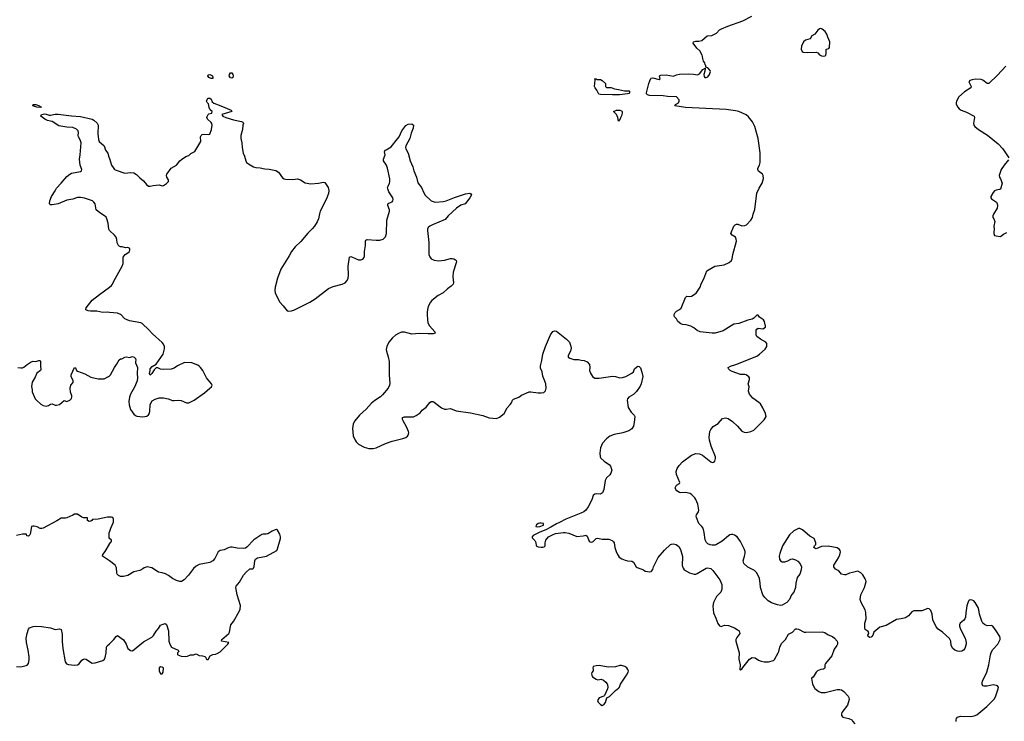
# Model space of a CAD drawing. Header units: inches. Extents: x 1839294 to 1929364, y 762242 to 909984.
# Tile 39 of 76: x 1858794 to 1872041, y 834531 to 843967. Entities that reach past the tile are written whole.
import ezdxf

# ---------------------------------------------------------------- set-up
doc = ezdxf.new("R2010")
doc.units = ezdxf.units.IN
doc.header["$MEASUREMENT"] = 0
for name, color, linetype in [('B8853', 7, 'Continuous'), ('B8854', 7, 'Continuous'), ('B8863', 7, 'Continuous'), ('B8864', 7, 'Continuous'), ('B8873', 7, 'Continuous'), ('B8874', 7, 'Continuous')]:
    doc.layers.add(name, color=color, linetype=linetype)

msp = doc.modelspace()

# ---------------------------------------------------------------- linework, layer by layer
at = {"layer": 'B8853', "color": 6, "elevation": 600}
for points in [[(1858770, 839291), (1858810, 839284), (1858830, 839285), (1858850, 839294), (1858892, 839330), (1858950, 839366), (1858973, 839373), (1859010, 839368), (1859050, 839383), (1859070, 839385), (1859074, 839370), (1859073, 839310), (1859078, 839262), (1859074, 839250), (1859026, 839214), (1859001, 839159), (1858962, 839090), (1858952, 839032), (1858962, 838990), (1858961, 838961), (1859002, 838870), (1859019, 838850), (1859078, 838798), (1859110, 838780), (1859150, 838768), (1859183, 838777), (1859210, 838797), (1859230, 838801), (1859270, 838781), (1859290, 838781), (1859330, 838791), (1859390, 838845), (1859430, 838834), (1859470, 838852), (1859490, 838872), (1859497, 838890), (1859497, 838910), (1859477, 838957), (1859472, 839010), (1859482, 839050), (1859512, 839088), (1859512, 839108), (1859485, 839170), (1859484, 839190), (1859530, 839291), (1859543, 839283), (1859559, 839250), (1859570, 839238), (1859670, 839206), (1859750, 839160), (1859850, 839136), (1859930, 839138), (1859990, 839168), (1860000, 839176)], [(1860000, 837275), (1859975, 837275), (1859850, 837249), (1859773, 837247), (1859762, 837230), (1859750, 837222), (1859730, 837218), (1859708, 837230), (1859706, 837266), (1859650, 837269), (1859630, 837275), (1859570, 837318), (1859530, 837315), (1859510, 837302), (1859430, 837269), (1859410, 837264), (1859350, 837264), (1859294, 837226), (1859110, 837129), (1859090, 837124), (1859070, 837126), (1859030, 837145), (1858990, 837154), (1858970, 837155), (1858954, 837150), (1858936, 837050), (1858930, 837038), (1858910, 837022), (1858890, 837026), (1858886, 837046), (1858830, 837049), (1858750, 837029)], [(1860000, 836989), (1859998, 836990), (1859999, 837070), (1860000, 837073)], [(1860000, 836688), (1859947, 836727), (1859907, 836750), (1859910, 836776), (1859944, 836816), (1860000, 836915)], [(1858750, 835270), (1858810, 835264), (1858879, 835281), (1858892, 835288), (1858910, 835310), (1858920, 835360), (1858921, 835399), (1858908, 835490), (1858883, 835590), (1858882, 835650), (1858893, 835710), (1858913, 835770), (1858927, 835790), (1858975, 835805), (1859010, 835810), (1859086, 835806), (1859210, 835790), (1859270, 835767), (1859330, 835774), (1859350, 835764), (1859363, 835703), (1859366, 835606), (1859376, 835510), (1859406, 835330), (1859424, 835304), (1859450, 835294), (1859530, 835287), (1859570, 835290), (1859595, 835305), (1859630, 835354), (1859650, 835369), (1859670, 835373), (1859690, 835369), (1859745, 835325), (1859770, 835315), (1859810, 835317), (1859913, 835347), (1859934, 835366), (1859944, 835390), (1859956, 835450), (1859962, 835530), (1859970, 835547), (1860000, 835575)]]:
    msp.add_lwpolyline(points, dxfattribs=at)
at = {"layer": 'B8854', "color": 6, "elevation": 600}
msp.add_lwpolyline([(1859070, 842787), (1859024, 842790), (1858969, 842810), (1858974, 842826), (1859010, 842825), (1859061, 842810), (1859074, 842794), (1859085, 842790)], close=True, dxfattribs=at)
for points in [[(1860000, 841133), (1859992, 841150), (1859984, 841230), (1859967, 841290), (1859957, 841310), (1859936, 841330), (1859871, 841371), (1859823, 841410), (1859810, 841490), (1859793, 841513), (1859771, 841531), (1859665, 841565), (1859610, 841575), (1859570, 841576), (1859510, 841554), (1859430, 841540), (1859310, 841490), (1859230, 841477), (1859210, 841479), (1859194, 841490), (1859199, 841530), (1859222, 841590), (1859273, 841667), (1859290, 841701), (1859353, 841767), (1859430, 841859), (1859466, 841890), (1859490, 841902), (1859610, 841925), (1859624, 841936), (1859629, 841950), (1859609, 842009), (1859597, 842090), (1859609, 842151), (1859619, 842310), (1859609, 842350), (1859585, 842390), (1859580, 842410), (1859585, 842450), (1859580, 842470), (1859556, 842496), (1859510, 842518), (1859430, 842523), (1859321, 842541), (1859230, 842596), (1859210, 842604), (1859170, 842610), (1859131, 842630), (1859077, 842670), (1859089, 842690), (1859130, 842699), (1859150, 842698), (1859190, 842683), (1859210, 842681), (1859270, 842694), (1859310, 842694), (1859490, 842673), (1859610, 842666), (1859770, 842628), (1859790, 842616), (1859834, 842574), (1859849, 842550), (1859846, 842430), (1859854, 842354), (1859862, 842330), (1859930, 842270), (1859948, 842210), (1859980, 842170), (1859989, 842130), (1860000, 842099)], [(1860000, 840030), (1859970, 840032), (1859910, 840028), (1859830, 840045), (1859746, 840046), (1859713, 840053), (1859685, 840065), (1859682, 840070), (1859688, 840090), (1859767, 840193), (1859867, 840273), (1860000, 840369)]]:
    msp.add_lwpolyline(points, dxfattribs=at)
at = {"layer": 'B8863', "color": 6, "elevation": 600}
for points in [[(1860000, 839176), (1860017, 839190), (1860068, 839290), (1860098, 839330), (1860130, 839391), (1860150, 839404), (1860170, 839408), (1860210, 839428), (1860230, 839431), (1860270, 839426), (1860310, 839435), (1860335, 839430), (1860352, 839410), (1860355, 839390), (1860351, 839370), (1860353, 839353), (1860379, 839290), (1860373, 839210), (1860380, 839150), (1860375, 839110), (1860337, 839023), (1860284, 838930), (1860269, 838890), (1860261, 838830), (1860265, 838785), (1860286, 838726), (1860330, 838662), (1860350, 838643), (1860370, 838635), (1860450, 838625), (1860504, 838636), (1860528, 838652), (1860535, 838665), (1860543, 838697), (1860551, 838789), (1860557, 838810), (1860578, 838842), (1860615, 838865), (1860670, 838880), (1860730, 838881), (1860790, 838870), (1860850, 838847), (1860870, 838844), (1860930, 838849), (1860966, 838846), (1861036, 838816), (1861070, 838814), (1861140, 838850), (1861279, 838950), (1861353, 839010), (1861372, 839030), (1861381, 839050), (1861375, 839070), (1861305, 839150), (1861258, 839250), (1861227, 839290), (1861210, 839307), (1861190, 839319), (1861110, 839350), (1861010, 839355), (1860917, 839310), (1860870, 839280), (1860830, 839267), (1860730, 839261), (1860688, 839268), (1860650, 839285), (1860630, 839284), (1860601, 839259), (1860570, 839208), (1860548, 839188), (1860538, 839210), (1860549, 839250), (1860548, 839272), (1860576, 839304), (1860630, 839336), (1860724, 839470), (1860741, 839539), (1860742, 839570), (1860730, 839601), (1860710, 839625), (1860582, 839742), (1860530, 839797), (1860440, 839880), (1860422, 839890), (1860270, 839917), (1860206, 839946), (1860154, 840000)], [(1864278, 840000), (1864279, 839930), (1864285, 839890), (1864306, 839850), (1864379, 839770), (1864382, 839750), (1864356, 839744), (1864290, 839740), (1864170, 839747), (1864070, 839739), (1863970, 839763), (1863930, 839763), (1863890, 839748), (1863850, 839725), (1863810, 839690), (1863762, 839630), (1863731, 839570), (1863724, 839530), (1863727, 839507), (1863752, 839432), (1863766, 839370), (1863763, 839190), (1863773, 839073), (1863770, 839050), (1863750, 839010), (1863677, 838923), (1863646, 838894), (1863570, 838845), (1863527, 838810), (1863454, 838730), (1863367, 838650), (1863302, 838570), (1863280, 838530), (1863272, 838470), (1863282, 838370), (1863305, 838310), (1863319, 838290), (1863350, 838260), (1863430, 838216), (1863490, 838200), (1863550, 838202), (1863590, 838210), (1863715, 838265), (1863803, 838297), (1863950, 838335), (1863990, 838350), (1864013, 838367), (1864021, 838379), (1864027, 838410), (1864024, 838430), (1863998, 838490), (1863951, 838570), (1863944, 838590), (1863945, 838615), (1863973, 838627), (1864090, 838628), (1864130, 838642), (1864181, 838679), (1864210, 838714), (1864262, 838758), (1864310, 838820), (1864330, 838832), (1864350, 838831), (1864370, 838823), (1864450, 838759), (1864470, 838745), (1864510, 838731), (1864530, 838729), (1864590, 838740), (1864668, 838708), (1864860, 838680), (1865026, 838646), (1865110, 838613), (1865210, 838605), (1865250, 838620), (1865311, 838669), (1865354, 838746), (1865394, 838790), (1865410, 838815), (1865424, 838850), (1865437, 838863), (1865509, 838890), (1865544, 838916), (1865650, 838962), (1865670, 838964), (1865770, 838947), (1865810, 838947), (1865845, 838955), (1865866, 838974), (1865876, 839010), (1865872, 839070), (1865851, 839130), (1865831, 839171), (1865823, 839230), (1865802, 839282), (1865799, 839310), (1865818, 839382), (1865833, 839470), (1865867, 839573), (1865933, 839730), (1865965, 839775), (1865990, 839784), (1866016, 839776), (1866150, 839670), (1866190, 839628), (1866206, 839590), (1866214, 839550), (1866204, 839510), (1866174, 839450), (1866174, 839430), (1866196, 839416), (1866250, 839398), (1866310, 839397), (1866348, 839388), (1866390, 839385), (1866430, 839366), (1866459, 839330), (1866464, 839290), (1866461, 839250), (1866473, 839213), (1866502, 839170), (1866530, 839148), (1866590, 839145), (1866770, 839173), (1866810, 839168), (1866870, 839149), (1866906, 839154), (1866950, 839168), (1867030, 839213), (1867050, 839230), (1867067, 839270), (1867090, 839294), (1867110, 839308), (1867130, 839303), (1867144, 839284), (1867166, 839226), (1867177, 839170), (1867156, 839070), (1867142, 839038), (1867094, 838966), (1867054, 838926), (1866990, 838890), (1866972, 838870), (1866965, 838850), (1866979, 838750), (1867022, 838690), (1867062, 838650), (1867071, 838631), (1867062, 838550), (1867050, 838499), (1867030, 838464), (1866990, 838438), (1866910, 838411), (1866790, 838389), (1866735, 838365), (1866710, 838350), (1866687, 838330), (1866635, 838270), (1866609, 838210), (1866598, 838138), (1866602, 838090), (1866613, 838070), (1866656, 838030), (1866730, 837982), (1866743, 837963), (1866761, 837910), (1866748, 837870), (1866734, 837846), (1866690, 837805), (1866670, 837770), (1866653, 837650), (1866635, 837605), (1866610, 837586), (1866550, 837590), (1866530, 837585), (1866511, 837570), (1866490, 837510), (1866443, 837417), (1866409, 837371), (1866382, 837350), (1866345, 837330), (1866141, 837250), (1866056, 837204), (1866014, 837186), (1865940, 837140), (1865872, 837108), (1865790, 837076), (1865702, 837030), (1865687, 837010), (1865690, 836998), (1865723, 836963), (1865738, 836938), (1865741, 836890), (1865770, 836878), (1865809, 836871), (1865830, 836871), (1865850, 836879), (1865864, 836890), (1865864, 836930), (1865874, 836966), (1865889, 836990), (1865909, 837011), (1865960, 837040), (1866004, 837056), (1866110, 837071), (1866134, 837070), (1866180, 837060), (1866290, 837016), (1866376, 837024), (1866410, 837035), (1866430, 837019), (1866455, 836955), (1866470, 836944), (1866490, 836941), (1866510, 836949), (1866550, 836988), (1866570, 836993), (1866630, 836979), (1866720, 836980), (1866764, 836964), (1866784, 836944), (1866790, 836930), (1866799, 836870), (1866817, 836817), (1866830, 836783), (1866858, 836738), (1866896, 836716), (1866939, 836699), (1866970, 836691), (1867030, 836684), (1867050, 836670), (1867088, 836610), (1867101, 836601), (1867185, 836570), (1867210, 836551), (1867270, 836541), (1867290, 836545), (1867295, 836550), (1867310, 836572), (1867319, 836610), (1867383, 836736), (1867467, 836833), (1867550, 836908), (1867565, 836915), (1867590, 836919), (1867628, 836908), (1867660, 836880), (1867683, 836843), (1867709, 836749), (1867707, 836627), (1867718, 836590), (1867735, 836570), (1867805, 836530), (1867870, 836511), (1867890, 836511), (1867910, 836517), (1868030, 836591), (1868050, 836594), (1868090, 836585), (1868119, 836559), (1868212, 836432), (1868240, 836370), (1868240, 836310), (1868226, 836270), (1868169, 836210), (1868126, 836130), (1868120, 836080), (1868127, 835990), (1868160, 835920), (1868187, 835847), (1868210, 835815), (1868230, 835806), (1868277, 835823), (1868330, 835818), (1868410, 835788), (1868448, 835768), (1868472, 835750), (1868480, 835730), (1868482, 835710), (1868441, 835659), (1868430, 835630), (1868430, 835610), (1868473, 835450), (1868469, 835369), (1868486, 835290), (1868482, 835230), (1868485, 835225), (1868490, 835222), (1868510, 835232), (1868524, 835256), (1868613, 835367), (1868650, 835389), (1868690, 835383), (1868733, 835353), (1868770, 835340), (1868810, 835332), (1868870, 835332), (1868936, 835350), (1868950, 835364), (1869000, 835450), (1869008, 835470), (1869020, 835530), (1869043, 835577), (1869098, 835630), (1869136, 835704), (1869189, 835731), (1869230, 835773), (1869250, 835774), (1869270, 835769), (1869350, 835732), (1869370, 835729), (1869590, 835734), (1869626, 835726), (1869670, 835695), (1869730, 835670), (1869757, 835650), (1869791, 835610), (1869798, 835590), (1869796, 835570), (1869788, 835550), (1869750, 835502), (1869718, 835410), (1869634, 835310), (1869626, 835290), (1869626, 835250), (1869620, 835240), (1869607, 835233), (1869570, 835230), (1869529, 835211), (1869508, 835190), (1869470, 835124), (1869447, 835110), (1869462, 835030), (1869490, 834973), (1869544, 834930), (1869578, 834918), (1869630, 834919), (1869790, 834961), (1869830, 834960), (1869850, 834954), (1869883, 834930), (1869938, 834870), (1869950, 834850), (1869955, 834825), (1869932, 834750), (1869856, 834650), (1869849, 834630), (1869849, 834609), (1869870, 834585), (1869950, 834571), (1869989, 834549), (1870000, 834534)], [(1870000, 836534), (1869956, 836524), (1869910, 836502), (1869890, 836500), (1869852, 836512), (1869814, 836555), (1869770, 836579), (1869749, 836610), (1869749, 836630), (1869786, 836694), (1869812, 836728), (1869829, 836770), (1869836, 836810), (1869833, 836830), (1869823, 836843), (1869790, 836864), (1869670, 836887), (1869580, 836880), (1869510, 836849), (1869490, 836858), (1869478, 836870), (1869486, 836890), (1869506, 836910), (1869506, 836930), (1869482, 836990), (1869423, 837023), (1869326, 837106), (1869290, 837124), (1869270, 837124), (1869210, 837094), (1869150, 837037), (1869056, 836890), (1869020, 836790), (1869011, 836750), (1869016, 836710), (1869030, 836688), (1869050, 836676), (1869090, 836677), (1869128, 836690), (1869170, 836711), (1869190, 836715), (1869230, 836703), (1869264, 836684), (1869296, 836650), (1869311, 836610), (1869307, 836570), (1869291, 836510), (1869255, 836465), (1869234, 836390), (1869230, 836330), (1869211, 836270), (1869179, 836230), (1869151, 836170), (1869113, 836127), (1869050, 836094), (1869030, 836089), (1868990, 836096), (1868910, 836123), (1868864, 836150), (1868817, 836197), (1868793, 836230), (1868761, 836330), (1868758, 836390), (1868747, 836450), (1868711, 836530), (1868679, 836559), (1868590, 836605), (1868534, 836654), (1868526, 836690), (1868547, 836750), (1868556, 836790), (1868554, 836814), (1868542, 836850), (1868490, 836950), (1868445, 837010), (1868410, 837035), (1868390, 837043), (1868370, 837043), (1868350, 837038), (1868330, 837026), (1868245, 836955), (1868170, 836907), (1868150, 836902), (1868110, 836902), (1868085, 836905), (1868050, 836918), (1868034, 836934), (1868014, 836970), (1868002, 837070), (1867987, 837127), (1867972, 837150), (1867933, 837193), (1867900, 837270), (1867897, 837290), (1867901, 837310), (1867926, 837350), (1867932, 837370), (1867918, 837450), (1867892, 837512), (1867876, 837536), (1867838, 837578), (1867813, 837593), (1867750, 837608), (1867690, 837605), (1867670, 837609), (1867637, 837630), (1867620, 837650), (1867614, 837670), (1867620, 837690), (1867630, 837705), (1867672, 837728), (1867677, 837743), (1867629, 837851), (1867628, 837890), (1867640, 837930), (1867665, 837970), (1867710, 838019), (1867830, 838109), (1867890, 838132), (1867939, 838130), (1867980, 838110), (1868090, 838021), (1868110, 838012), (1868126, 838014), (1868144, 838030), (1868155, 838065), (1868153, 838090), (1868097, 838230), (1868074, 838314), (1868071, 838350), (1868080, 838430), (1868090, 838456), (1868125, 838495), (1868190, 838537), (1868250, 838603), (1868290, 838613), (1868325, 838605), (1868384, 838564), (1868450, 838502), (1868510, 838434), (1868540, 838420), (1868570, 838417), (1868632, 838428), (1868670, 838448), (1868810, 838587), (1868835, 838630), (1868828, 838670), (1868790, 838748), (1868759, 838799), (1868739, 838819), (1868657, 838877), (1868613, 838930), (1868601, 838970), (1868606, 839030), (1868594, 839070), (1868611, 839130), (1868612, 839150), (1868604, 839164), (1868566, 839190), (1868550, 839194), (1868490, 839196), (1868377, 839237), (1868352, 839250), (1868329, 839270), (1868327, 839290), (1868355, 839305), (1868430, 839328), (1868710, 839442), (1868749, 839470), (1868824, 839536), (1868847, 839573), (1868847, 839610), (1868830, 839632), (1868761, 839670), (1868710, 839705), (1868700, 839730), (1868703, 839790), (1868710, 839805), (1868730, 839818), (1868790, 839811), (1868828, 839830), (1868829, 839850), (1868822, 839862), (1868813, 839910), (1868802, 839930), (1868747, 839967), (1868730, 839993), (1868710, 839992), (1868670, 839952), (1868650, 839940), (1868590, 839928), (1868470, 839882), (1868403, 839870), (1868256, 839784), (1868150, 839751), (1868110, 839749), (1867949, 839769), (1867907, 839787), (1867862, 839822), (1867823, 839843), (1867762, 839862), (1867710, 839869), (1867690, 839876), (1867647, 839910), (1867630, 839944), (1867605, 839970), (1867599, 839990), (1867601, 840000)], [(1860000, 837073), (1860019, 837130), (1860054, 837210), (1860055, 837250), (1860046, 837270), (1860030, 837275), (1860000, 837275)], [(1860000, 835575), (1860060, 835630), (1860090, 835671), (1860110, 835684), (1860190, 835628), (1860224, 835570), (1860250, 835509), (1860283, 835483), (1860310, 835480), (1860458, 835602), (1860570, 835663), (1860594, 835686), (1860630, 835743), (1860661, 835779), (1860690, 835822), (1860710, 835835), (1860750, 835845), (1860771, 835831), (1860795, 835750), (1860801, 835610), (1860812, 835570), (1860838, 835530), (1860927, 835490), (1860933, 835470), (1860919, 835450), (1860915, 835430), (1860923, 835423), (1860967, 835407), (1861030, 835405), (1861050, 835408), (1861090, 835424), (1861133, 835427), (1861170, 835437), (1861210, 835417), (1861253, 835413), (1861283, 835403), (1861298, 835390), (1861303, 835370), (1861310, 835361), (1861330, 835361), (1861355, 835410), (1861390, 835428), (1861430, 835434), (1861450, 835442), (1861493, 835467), (1861595, 835570), (1861608, 835590), (1861509, 835610), (1861512, 835630), (1861607, 835710), (1861617, 835730), (1861628, 835808), (1861635, 835830), (1861670, 835873), (1861748, 836010), (1861761, 836039), (1861763, 836090), (1861719, 836230), (1861700, 836330), (1861704, 836350), (1861750, 836403), (1861805, 836495), (1861841, 836539), (1861890, 836581), (1861930, 836582), (1861938, 836590), (1861950, 836611), (1861957, 836690), (1861967, 836713), (1861992, 836728), (1862114, 836750), (1862251, 836829), (1862264, 836850), (1862301, 836990), (1862303, 837010), (1862293, 837050), (1862263, 837103), (1862250, 837110), (1862230, 837106), (1862190, 837089), (1862130, 837053), (1862110, 837048), (1862070, 837050), (1862050, 837043), (1861946, 836970), (1861850, 836873), (1861830, 836859), (1861810, 836854), (1861719, 836859), (1861652, 836872), (1861630, 836873), (1861597, 836863), (1861543, 836837), (1861490, 836830), (1861465, 836810), (1861418, 836722), (1861390, 836688), (1861350, 836667), (1861210, 836638), (1861170, 836616), (1861130, 836586), (1861064, 836496), (1861007, 836433), (1860970, 836413), (1860950, 836412), (1860905, 836425), (1860850, 836452), (1860794, 836494), (1860756, 836516), (1860710, 836530), (1860659, 836539), (1860570, 836595), (1860510, 836610), (1860470, 836596), (1860450, 836580), (1860410, 836561), (1860330, 836541), (1860247, 836493), (1860190, 836479), (1860150, 836479), (1860123, 836490), (1860105, 836510), (1860100, 836530), (1860095, 836595), (1860079, 836630), (1860000, 836688)], [(1860000, 836915), (1860002, 836918), (1860018, 836942), (1860029, 836950), (1860028, 836968), (1860000, 836989)]]:
    msp.add_lwpolyline(points, dxfattribs=at)
for points in [[(1865810, 837198), (1865790, 837198), (1865770, 837192), (1865742, 837170), (1865736, 837150), (1865765, 837145), (1865790, 837149), (1865839, 837170), (1865842, 837190)], [(1860690, 835262), (1860671, 835250), (1860669, 835210), (1860690, 835171), (1860710, 835171), (1860726, 835194), (1860729, 835249), (1860710, 835261)], [(1866890, 835281), (1866870, 835280), (1866810, 835263), (1866710, 835261), (1866590, 835280), (1866550, 835278), (1866510, 835268), (1866503, 835250), (1866511, 835230), (1866511, 835210), (1866493, 835187), (1866488, 835170), (1866490, 835150), (1866499, 835130), (1866550, 835098), (1866570, 835090), (1866616, 835096), (1866646, 835086), (1866679, 835059), (1866696, 835036), (1866700, 835020), (1866705, 834990), (1866702, 834970), (1866662, 834878), (1866651, 834869), (1866591, 834849), (1866567, 834810), (1866578, 834790), (1866610, 834758), (1866630, 834746), (1866657, 834763), (1866676, 834784), (1866695, 834845), (1866730, 834864), (1866810, 834945), (1866830, 834962), (1866850, 834972), (1866862, 834990), (1866875, 835030), (1866959, 835150), (1866981, 835190), (1866983, 835210), (1866977, 835230), (1866961, 835250), (1866934, 835270)]]:
    msp.add_lwpolyline(points, close=True, dxfattribs=at)
at = {"layer": 'B8864', "color": 6, "elevation": 600}
for points in [[(1867601, 840000), (1867603, 840010), (1867613, 840030), (1867632, 840048), (1867670, 840068), (1867692, 840088), (1867750, 840232), (1867770, 840250), (1867810, 840244), (1867830, 840250), (1867882, 840278), (1867895, 840290), (1867950, 840370), (1867964, 840416), (1867998, 840482), (1868039, 840590), (1868147, 840650), (1868273, 840670), (1868339, 840701), (1868370, 840728), (1868381, 840750), (1868390, 840810), (1868436, 840990), (1868435, 841015), (1868422, 841042), (1868379, 841070), (1868363, 841090), (1868403, 841190), (1868419, 841210), (1868436, 841216), (1868456, 841216), (1868510, 841194), (1868550, 841198), (1868570, 841210), (1868630, 841270), (1868655, 841305), (1868660, 841350), (1868684, 841416), (1868710, 841634), (1868741, 841699), (1868785, 841770), (1868801, 841830), (1868798, 841870), (1868788, 841888), (1868735, 841930), (1868726, 841950), (1868724, 841970), (1868747, 842010), (1868754, 842046), (1868758, 842110), (1868756, 842176), (1868731, 842371), (1868684, 842530), (1868653, 842593), (1868600, 842660), (1868567, 842687), (1868470, 842731), (1868422, 842742), (1868298, 842758), (1867750, 842788), (1867608, 842810), (1867616, 842824), (1867658, 842850), (1867668, 842870), (1867668, 842890), (1867629, 842929), (1867510, 842934), (1867450, 842942), (1867269, 842949), (1867238, 842958), (1867228, 842968), (1867225, 842985), (1867258, 843110), (1867270, 843146), (1867286, 843174), (1867290, 843180), (1867310, 843183), (1867397, 843163), (1867409, 843170), (1867404, 843184), (1867402, 843210), (1867420, 843220), (1867490, 843224), (1867590, 843209), (1867630, 843224), (1867670, 843233), (1867790, 843240), (1867857, 843236), (1867914, 843225), (1867940, 843240), (1867983, 843297), (1868014, 843314), (1868013, 843273), (1867996, 843230), (1868001, 843201), (1868010, 843188), (1868030, 843189), (1868050, 843200), (1868076, 843230), (1868089, 843269), (1868085, 843285), (1868050, 843318), (1868026, 843326), (1868026, 843350), (1868018, 843358), (1868010, 843386), (1867995, 843410), (1867983, 843443), (1867982, 843470), (1867974, 843490), (1867942, 843550), (1867903, 843583), (1867856, 843650), (1867858, 843670), (1867890, 843678), (1867930, 843677), (1867972, 843688), (1868042, 843750), (1868106, 843754), (1868170, 843784), (1868210, 843830), (1868236, 843844), (1868319, 843881), (1868521, 843950), (1868645, 844015)], [(1866530, 843174), (1866531, 843171)], [(1860000, 842099), (1860030, 842012), (1860050, 841977), (1860070, 841954), (1860090, 841942), (1860210, 841904), (1860290, 841910), (1860330, 841906), (1860365, 841885), (1860410, 841838), (1860460, 841800), (1860499, 841750), (1860526, 841730), (1860550, 841729), (1860590, 841739), (1860670, 841745), (1860710, 841734), (1860730, 841737), (1860770, 841765), (1860796, 841790), (1860795, 841815), (1860774, 841850), (1860770, 841870), (1860772, 841888), (1860833, 841970), (1860903, 842010), (1860949, 842070), (1860970, 842085), (1861030, 842125), (1861070, 842139), (1861095, 842165), (1861150, 842195), (1861229, 842330), (1861224, 842390), (1861236, 842410), (1861250, 842421), (1861270, 842427), (1861330, 842424), (1861351, 842429), (1861372, 842490), (1861384, 842550), (1861379, 842570), (1861370, 842584), (1861321, 842630), (1861313, 842650), (1861314, 842666), (1861328, 842692), (1861339, 842701), (1861378, 842710), (1861382, 842730), (1861356, 842756), (1861344, 842784), (1861333, 842833), (1861315, 842855), (1861309, 842869), (1861327, 842910), (1861350, 842913), (1861370, 842898), (1861381, 842861), (1861404, 842844), (1861500, 842810), (1861639, 842750), (1861650, 842730), (1861512, 842690), (1861526, 842670), (1861565, 842650), (1861670, 842619), (1861776, 842596), (1861796, 842590), (1861802, 842582), (1861806, 842570), (1861797, 842550), (1861793, 842490), (1861771, 842410), (1861767, 842370), (1861784, 842310), (1861786, 842250), (1861799, 842170), (1861818, 842130), (1861834, 842070), (1861847, 842047), (1861870, 842026), (1861939, 841990), (1861970, 841979), (1862030, 841975), (1862090, 841960), (1862150, 841958), (1862238, 841938), (1862277, 841917), (1862330, 841842), (1862350, 841828), (1862370, 841822), (1862470, 841816), (1862530, 841826), (1862544, 841824), (1862570, 841814), (1862633, 841773), (1862710, 841759), (1862812, 841768), (1862882, 841782), (1862898, 841778), (1862942, 841710), (1862952, 841670), (1862950, 841630), (1862918, 841550), (1862838, 841390), (1862826, 841354), (1862813, 841290), (1862796, 841250), (1862760, 841190), (1862730, 841152), (1862670, 841097), (1862577, 840983), (1862499, 840910), (1862450, 840850), (1862418, 840790), (1862308, 840610), (1862260, 840490), (1862230, 840370), (1862227, 840330), (1862232, 840290), (1862293, 840170), (1862340, 840120), (1862390, 840051), (1862410, 840047), (1862450, 840051), (1862490, 840063), (1862698, 840170), (1862770, 840214), (1862950, 840351), (1863010, 840379), (1863130, 840410), (1863172, 840428), (1863201, 840459), (1863213, 840490), (1863216, 840530), (1863213, 840650), (1863230, 840771), (1863250, 840780), (1863270, 840775), (1863350, 840736), (1863384, 840735), (1863410, 840744), (1863429, 840770), (1863434, 840790), (1863432, 840850), (1863446, 840930), (1863444, 840990), (1863450, 841002), (1863470, 841012), (1863590, 841000), (1863637, 841003), (1863684, 841016), (1863715, 841045), (1863730, 841090), (1863735, 841270), (1863769, 841390), (1863769, 841410), (1863748, 841470), (1863747, 841490), (1863760, 841500), (1863803, 841517), (1863814, 841530), (1863818, 841550), (1863813, 841570), (1863760, 841650), (1863745, 841690), (1863743, 841710), (1863749, 841730), (1863770, 841770), (1863773, 841787), (1863772, 841828), (1863744, 841970), (1863728, 842010), (1863690, 842070), (1863690, 842090), (1863710, 842150), (1863702, 842190), (1863712, 842210), (1863722, 842218), (1863790, 842259), (1863810, 842279), (1863857, 842343), (1863899, 842390), (1863936, 842470), (1863990, 842545), (1864019, 842561), (1864070, 842566), (1864094, 842550), (1864089, 842510), (1864061, 842439), (1864042, 842370), (1863989, 842271), (1863984, 842250), (1863987, 842230), (1864018, 842170), (1864049, 842070), (1864083, 841990), (1864096, 841936), (1864132, 841850), (1864150, 841771), (1864200, 841710), (1864230, 841637), (1864250, 841606), (1864330, 841532), (1864370, 841515), (1864390, 841513), (1864490, 841521), (1864530, 841530), (1864644, 841576), (1864790, 841625), (1864852, 841632), (1864864, 841624), (1864870, 841610), (1864850, 841570), (1864789, 841491), (1864730, 841471), (1864670, 841430), (1864559, 841330), (1864519, 841281), (1864348, 841210), (1864311, 841190), (1864290, 841170), (1864281, 841150), (1864279, 841130), (1864298, 840970), (1864300, 840810), (1864310, 840779), (1864330, 840752), (1864370, 840731), (1864430, 840724), (1864510, 840734), (1864590, 840753), (1864614, 840754), (1864634, 840750), (1864658, 840738), (1864667, 840730), (1864670, 840710), (1864624, 840570), (1864620, 840510), (1864631, 840430), (1864624, 840410), (1864597, 840383), (1864550, 840348), (1864490, 840295), (1864423, 840257), (1864339, 840190), (1864320, 840170), (1864290, 840110), (1864281, 840070), (1864278, 840030), (1864278, 840000)], [(1860000, 840369), (1860029, 840390), (1860044, 840410), (1860061, 840450), (1860173, 840650), (1860185, 840690), (1860188, 840772), (1860212, 840808), (1860250, 840831), (1860273, 840850), (1860277, 840870), (1860275, 840890), (1860250, 840901), (1860217, 840897), (1860172, 840912), (1860150, 840912), (1860130, 840921), (1860121, 840930), (1860105, 840965), (1860099, 841010), (1860090, 841040), (1860068, 841070), (1860002, 841130), (1860000, 841133)], [(1860154, 840000), (1860150, 840004), (1860110, 840020), (1860000, 840030)]]:
    msp.add_lwpolyline(points, dxfattribs=at)
for points in [[(1869570, 843847), (1869556, 843844), (1869530, 843824), (1869490, 843772), (1869451, 843750), (1869430, 843709), (1869368, 843692), (1869339, 843670), (1869313, 843610), (1869308, 843570), (1869321, 843541), (1869334, 843530), (1869390, 843524), (1869510, 843531), (1869530, 843519), (1869555, 843495), (1869580, 843480), (1869610, 843474), (1869630, 843480), (1869639, 843490), (1869646, 843510), (1869646, 843570), (1869680, 843580), (1869690, 843591), (1869695, 843670), (1869667, 843730), (1869654, 843770), (1869631, 843810), (1869590, 843840)], [(1861370, 843175), (1861339, 843190), (1861323, 843210), (1861330, 843224), (1861350, 843228), (1861386, 843210), (1861394, 843190), (1861390, 843175)], [(1861650, 843182), (1861630, 843186), (1861612, 843210), (1861617, 843230), (1861630, 843251), (1861650, 843251), (1861662, 843230), (1861666, 843210), (1861659, 843190)], [(1866531, 843171), (1866549, 843171), (1866564, 843164), (1866610, 843164), (1866630, 843150), (1866673, 843110), (1866676, 843070), (1866690, 843054), (1866750, 843054), (1866796, 843036), (1866850, 843030), (1866930, 843008), (1866990, 843008), (1867001, 842990), (1866990, 842976), (1866970, 842969), (1866864, 842956), (1866770, 842954), (1866610, 842962), (1866587, 842967), (1866570, 842990), (1866560, 843020), (1866538, 843050), (1866529, 843070), (1866536, 843156)], [(1866850, 842602), (1866841, 842650), (1866832, 842672), (1866821, 842690), (1866781, 842730), (1866822, 842750), (1866870, 842749), (1866890, 842741), (1866899, 842730), (1866899, 842710), (1866890, 842673), (1866875, 842645), (1866870, 842622), (1866862, 842618)]]:
    msp.add_lwpolyline(points, close=True, dxfattribs=at)
at = {"layer": 'B8873', "color": 6, "elevation": 600}
for points in [[(1871395, 834530), (1871392, 834550), (1871398, 834570), (1871410, 834587), (1871450, 834602), (1871590, 834596), (1871637, 834603), (1871670, 834620), (1871804, 834730), (1871904, 834830), (1871921, 834859), (1871959, 834970), (1871961, 834990), (1871957, 834997), (1871949, 835009), (1871935, 835015), (1871890, 835021), (1871810, 835004), (1871770, 835004), (1871755, 835010), (1871744, 835024), (1871741, 835050), (1871745, 835070), (1871806, 835190), (1871834, 835290), (1871854, 835426), (1871864, 835456), (1871884, 835496), (1871955, 835570), (1871985, 835630), (1871985, 835650), (1871979, 835670), (1871930, 835750), (1871884, 835810), (1871870, 835819), (1871810, 835816), (1871772, 835832), (1871753, 835853), (1871739, 835879), (1871709, 835970), (1871700, 836030), (1871690, 836063), (1871650, 836128), (1871630, 836150), (1871610, 836162), (1871590, 836167), (1871570, 836161), (1871565, 836155), (1871550, 836124), (1871538, 836082), (1871522, 835990), (1871518, 835930), (1871510, 835910), (1871492, 835888), (1871448, 835852), (1871438, 835830), (1871439, 835810), (1871453, 835770), (1871513, 835650), (1871528, 835590), (1871528, 835570), (1871508, 835510), (1871493, 835487), (1871467, 835473), (1871432, 835468), (1871410, 835474), (1871376, 835490), (1871350, 835512), (1871327, 835550), (1871320, 835610), (1871305, 835645), (1871210, 835729), (1871149, 835769), (1871123, 835803), (1871077, 835897), (1871068, 835970), (1871050, 836022), (1871030, 836043), (1871010, 836047), (1870930, 836016), (1870824, 836016), (1870796, 836004), (1870752, 835948), (1870710, 835924), (1870651, 835909), (1870590, 835902), (1870450, 835820), (1870364, 835796), (1870283, 835730), (1870272, 835688), (1870259, 835670), (1870250, 835663), (1870230, 835659), (1870209, 835670), (1870206, 835690), (1870217, 835710), (1870213, 835733), (1870195, 835750), (1870170, 835764), (1870162, 835782), (1870166, 835850), (1870184, 835910), (1870176, 835996), (1870167, 836030), (1870113, 836130), (1870103, 836170), (1870112, 836230), (1870128, 836270), (1870161, 836330), (1870181, 836410), (1870179, 836430), (1870170, 836449), (1870139, 836499), (1870110, 836526), (1870070, 836549), (1870000, 836534)], [(1870000, 834534), (1870030, 834496)]]:
    msp.add_lwpolyline(points, dxfattribs=at)
at = {"layer": 'B8874', "color": 6, "elevation": 600}
for points in [[(1872059, 843341), (1871950, 843219), (1871834, 843110), (1871809, 843109), (1871753, 843153), (1871730, 843162), (1871650, 843165), (1871610, 843160), (1871579, 843150), (1871562, 843130), (1871595, 843070), (1871591, 843050), (1871504, 842996), (1871431, 842929), (1871398, 842870), (1871392, 842850), (1871394, 842830), (1871415, 842790), (1871432, 842770), (1871462, 842750), (1871530, 842723), (1871634, 842670), (1871639, 842650), (1871628, 842570), (1871631, 842550), (1871646, 842530), (1871693, 842490), (1871813, 842413), (1871958, 842298), (1872023, 842230), (1872100, 842110)], [(1872099, 842081), (1872040, 842010), (1871999, 841950), (1871971, 841870), (1871974, 841850), (1871990, 841825), (1872011, 841770), (1871991, 841689), (1871978, 841682), (1871930, 841676), (1871910, 841667), (1871890, 841644), (1871859, 841590), (1871859, 841570), (1871870, 841556), (1871934, 841514), (1871946, 841490), (1871950, 841470), (1871943, 841430), (1871894, 841350), (1871887, 841327), (1871887, 841307), (1871898, 841290), (1871911, 841251), (1871899, 841190), (1871906, 841150), (1871898, 841110), (1871898, 841090), (1871910, 841066), (1871930, 841058), (1871990, 841052), (1872030, 841082), (1872075, 841105)]]:
    msp.add_lwpolyline(points, dxfattribs=at)

doc.saveas('drawing.dxf')
